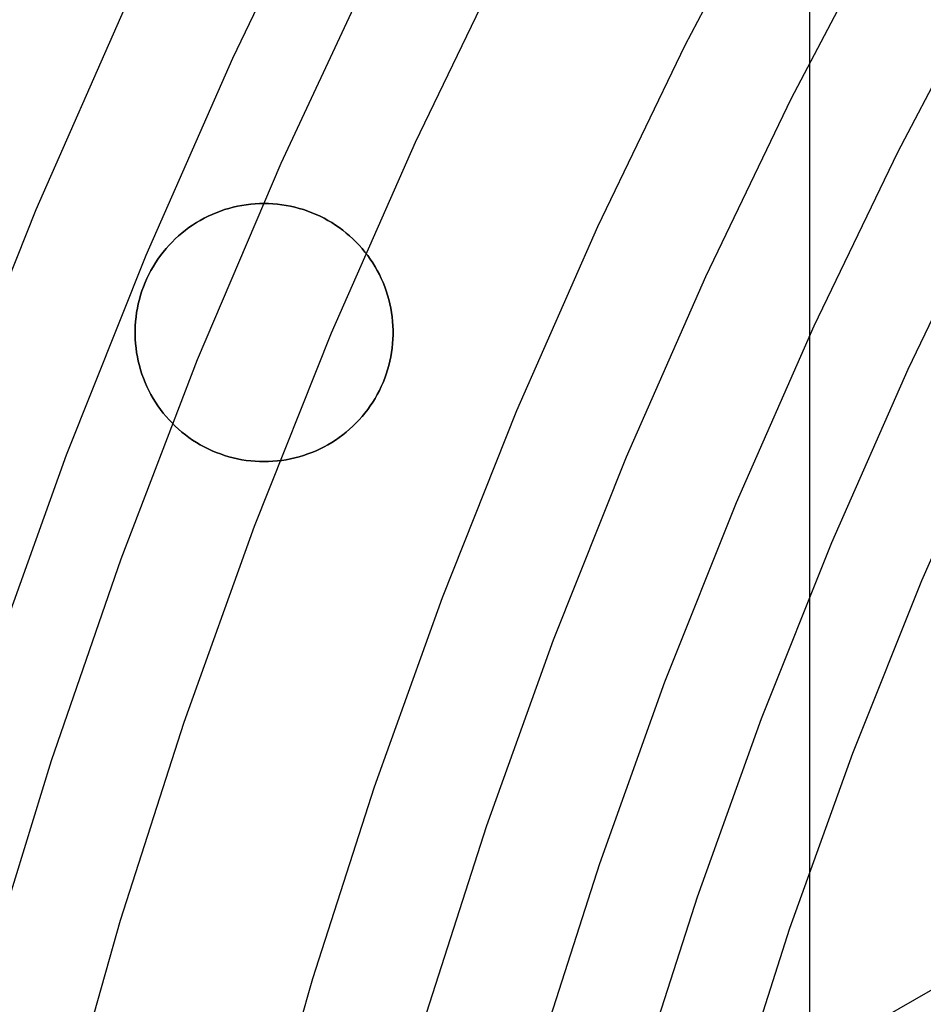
# Model space of a CAD drawing. Header units: millimetres. Extents: x 8926 to 10090, y -5004 to -3986.
# Tile 45 of 256: x 9450 to 9459, y -4337 to -4328. Entities that reach past the tile are written whole.
import ezdxf

# ---------------------------------------------------------------- set-up
doc = ezdxf.new("R2010")
doc.units = ezdxf.units.MM
for name, color, linetype in [('1', 7, 'Continuous'), ('COLOR EXT', 7, 'Continuous'), ('luz', 7, 'Continuous')]:
    doc.layers.add(name, color=color, linetype=linetype)

msp = doc.modelspace()

# ---------------------------------------------------------------- linework, layer by layer
at = {"layer": '1', "color": 29, "true_color": 0x4d342b}
for p, q in [((9452.4619, -4329.2762, 70.5621), (9453.3367, -4327.4024, 70.5621)), ((9451.6528, -4331.1793, 70.5621), (9452.4619, -4329.2762, 70.5621)), ((9450.9102, -4333.1094, 70.5621), (9451.6528, -4331.1793, 70.5621)), ((9450.2352, -4335.0641, 70.5621), (9450.9102, -4333.1094, 70.5621)), ((9449.6285, -4337.0411, 70.5621), (9450.2352, -4335.0641, 70.5621)), ((9459.7016, -4336.7497, 34.4621), (9431.8098, -4352.6847, 34.4621))]:
    msp.add_line(p, q, dxfattribs=at)
at = {"layer": '1', "color": 250, "true_color": 0x111111}
for p, q in [((9459.328, -4329.6223, 61.1), (9458.5321, -4331.2753, 61.1)), ((9458.5321, -4331.2753, 61.1), (9457.7937, -4332.9549, 61.1)), ((9457.7937, -4332.9549, 61.1), (9457.1137, -4334.6589, 61.1)), ((9457.1137, -4334.6589, 61.1), (9456.4929, -4336.3854, 61.1)), ((9456.4929, -4336.3854, 61.1), (9455.9321, -4338.1323, 61.1))]:
    msp.add_line(p, q, dxfattribs=at)
at = {"layer": 'COLOR EXT', "color": 30, "true_color": 0xff8d00}
for p, q in [((9457.5836, -4352.5053, 21.2621), (9457.5836, -4305.6979, 21.2621)), ((9451.8734, -4329.7417, 19.1621), (9451.833, -4329.757, 19.1621)), ((9451.833, -4329.757, 21.2621), (9451.8734, -4329.7417, 21.2621)), ((9451.8734, -4329.7417, 20.2121), (9451.833, -4329.757, 20.2121)), ((9451.9142, -4329.7278, 19.1621), (9451.8734, -4329.7417, 19.1621)), ((9451.8734, -4329.7417, 21.2621), (9451.9142, -4329.7278, 21.2621)), ((9451.9142, -4329.7278, 20.2121), (9451.8734, -4329.7417, 20.2121)), ((9451.9555, -4329.7153, 19.1621), (9451.9142, -4329.7278, 19.1621)), ((9451.9142, -4329.7278, 21.2621), (9451.9555, -4329.7153, 21.2621)), ((9451.9555, -4329.7153, 20.2121), (9451.9142, -4329.7278, 20.2121)), ((9451.9973, -4329.7042, 19.1621), (9451.9555, -4329.7153, 19.1621)), ((9451.9555, -4329.7153, 21.2621), (9451.9973, -4329.7042, 21.2621)), ((9451.9973, -4329.7042, 20.2121), (9451.9555, -4329.7153, 20.2121)), ((9452.0393, -4329.6946, 19.1621), (9451.9973, -4329.7042, 19.1621)), ((9451.9973, -4329.7042, 21.2621), (9452.0393, -4329.6946, 21.2621)), ((9452.0393, -4329.6946, 20.2121), (9451.9973, -4329.7042, 20.2121)), ((9452.0817, -4329.6865, 19.1621), (9452.0393, -4329.6946, 19.1621)), ((9452.0393, -4329.6946, 21.2621), (9452.0817, -4329.6865, 21.2621)), ((9452.0817, -4329.6865, 20.2121), (9452.0393, -4329.6946, 20.2121)), ((9452.1243, -4329.6798, 19.1621), (9452.0817, -4329.6865, 19.1621)), ((9452.0817, -4329.6865, 21.2621), (9452.1243, -4329.6798, 21.2621)), ((9452.1243, -4329.6798, 20.2121), (9452.0817, -4329.6865, 20.2121)), ((9452.1672, -4329.6746, 19.1621), (9452.1243, -4329.6798, 19.1621)), ((9452.1243, -4329.6798, 21.2621), (9452.1672, -4329.6746, 21.2621)), ((9452.1672, -4329.6746, 20.2121), (9452.1243, -4329.6798, 20.2121)), ((9452.2102, -4329.6709, 19.1621), (9452.1672, -4329.6746, 19.1621)), ((9452.1672, -4329.6746, 21.2621), (9452.2102, -4329.6709, 21.2621)), ((9452.2102, -4329.6709, 20.2121), (9452.1672, -4329.6746, 20.2121)), ((9452.2533, -4329.6687, 19.1621), (9452.2102, -4329.6709, 19.1621)), ((9452.2102, -4329.6709, 21.2621), (9452.2533, -4329.6687, 21.2621)), ((9452.2533, -4329.6687, 20.2121), (9452.2102, -4329.6709, 20.2121)), ((9452.2964, -4329.6679, 19.1621), (9452.2533, -4329.6687, 19.1621)), ((9452.2533, -4329.6687, 21.2621), (9452.2964, -4329.6679, 21.2621)), ((9452.2964, -4329.6679, 20.2121), (9452.2533, -4329.6687, 20.2121)), ((9452.3395, -4329.6687, 19.1621), (9452.2964, -4329.6679, 19.1621)), ((9452.2964, -4329.6679, 21.2621), (9452.3395, -4329.6687, 21.2621)), ((9452.2964, -4329.6679, 19.1621), (9452.2964, -4329.6679, 21.2621)), ((9452.3395, -4329.6687, 20.2121), (9452.2964, -4329.6679, 20.2121)), ((9452.3826, -4329.6709, 19.1621), (9452.3395, -4329.6687, 19.1621)), ((9452.3395, -4329.6687, 21.2621), (9452.3826, -4329.6709, 21.2621)), ((9452.3826, -4329.6709, 20.2121), (9452.3395, -4329.6687, 20.2121)), ((9452.4256, -4329.6746, 19.1621), (9452.3826, -4329.6709, 19.1621)), ((9452.3826, -4329.6709, 21.2621), (9452.4256, -4329.6746, 21.2621)), ((9452.4256, -4329.6746, 20.2121), (9452.3826, -4329.6709, 20.2121)), ((9452.4685, -4329.6798, 19.1621), (9452.4256, -4329.6746, 19.1621)), ((9452.4256, -4329.6746, 21.2621), (9452.4685, -4329.6798, 21.2621)), ((9452.4685, -4329.6798, 20.2121), (9452.4256, -4329.6746, 20.2121)), ((9452.5111, -4329.6865, 19.1621), (9452.4685, -4329.6798, 19.1621)), ((9452.4685, -4329.6798, 21.2621), (9452.5111, -4329.6865, 21.2621)), ((9452.5111, -4329.6865, 20.2121), (9452.4685, -4329.6798, 20.2121)), ((9452.5535, -4329.6946, 19.1621), (9452.5111, -4329.6865, 19.1621)), ((9452.5111, -4329.6865, 21.2621), (9452.5535, -4329.6946, 21.2621)), ((9452.5535, -4329.6946, 20.2121), (9452.5111, -4329.6865, 20.2121)), ((9452.5955, -4329.7042, 19.1621), (9452.5535, -4329.6946, 19.1621)), ((9452.5535, -4329.6946, 21.2621), (9452.5955, -4329.7042, 21.2621)), ((9452.5955, -4329.7042, 20.2121), (9452.5535, -4329.6946, 20.2121)), ((9452.6373, -4329.7153, 19.1621), (9452.5955, -4329.7042, 19.1621)), ((9452.5955, -4329.7042, 21.2621), (9452.6373, -4329.7153, 21.2621)), ((9452.6373, -4329.7153, 20.2121), (9452.5955, -4329.7042, 20.2121)), ((9452.6786, -4329.7278, 19.1621), (9452.6373, -4329.7153, 19.1621)), ((9452.6373, -4329.7153, 21.2621), (9452.6786, -4329.7278, 21.2621)), ((9452.6786, -4329.7278, 20.2121), (9452.6373, -4329.7153, 20.2121)), ((9452.7194, -4329.7417, 19.1621), (9452.6786, -4329.7278, 19.1621)), ((9452.6786, -4329.7278, 21.2621), (9452.7194, -4329.7417, 21.2621)), ((9452.7194, -4329.7417, 20.2121), (9452.6786, -4329.7278, 20.2121)), ((9452.7598, -4329.757, 19.1621), (9452.7194, -4329.7417, 19.1621)), ((9452.7194, -4329.7417, 21.2621), (9452.7598, -4329.757, 21.2621)), ((9452.7598, -4329.757, 20.2121), (9452.7194, -4329.7417, 20.2121)), ((9451.6776, -4329.8318, 19.1621), (9451.6405, -4329.8538, 19.1621)), ((9451.6405, -4329.8538, 21.2621), (9451.6776, -4329.8318, 21.2621)), ((9451.6776, -4329.8318, 20.2121), (9451.6405, -4329.8538, 20.2121)), ((9451.7155, -4329.8111, 19.1621), (9451.6776, -4329.8318, 19.1621)), ((9451.6776, -4329.8318, 21.2621), (9451.7155, -4329.8111, 21.2621)), ((9451.7155, -4329.8111, 20.2121), (9451.6776, -4329.8318, 20.2121)), ((9451.754, -4329.7917, 19.1621), (9451.7155, -4329.8111, 19.1621)), ((9451.7155, -4329.8111, 21.2621), (9451.754, -4329.7917, 21.2621)), ((9451.754, -4329.7917, 20.2121), (9451.7155, -4329.8111, 20.2121)), ((9451.7932, -4329.7737, 19.1621), (9451.754, -4329.7917, 19.1621)), ((9451.754, -4329.7917, 21.2621), (9451.7932, -4329.7737, 21.2621)), ((9451.7932, -4329.7737, 20.2121), (9451.754, -4329.7917, 20.2121)), ((9451.833, -4329.757, 19.1621), (9451.7932, -4329.7737, 19.1621)), ((9451.7932, -4329.7737, 21.2621), (9451.833, -4329.757, 21.2621)), ((9451.833, -4329.757, 20.2121), (9451.7932, -4329.7737, 20.2121)), ((9452.7996, -4329.7737, 19.1621), (9452.7598, -4329.757, 19.1621)), ((9452.7598, -4329.757, 21.2621), (9452.7996, -4329.7737, 21.2621)), ((9452.7996, -4329.7737, 20.2121), (9452.7598, -4329.757, 20.2121)), ((9452.8388, -4329.7917, 19.1621), (9452.7996, -4329.7737, 19.1621)), ((9452.7996, -4329.7737, 21.2621), (9452.8388, -4329.7917, 21.2621)), ((9452.8388, -4329.7917, 20.2121), (9452.7996, -4329.7737, 20.2121)), ((9452.8773, -4329.8111, 19.1621), (9452.8388, -4329.7917, 19.1621)), ((9452.8388, -4329.7917, 21.2621), (9452.8773, -4329.8111, 21.2621)), ((9452.8773, -4329.8111, 20.2121), (9452.8388, -4329.7917, 20.2121)), ((9452.9152, -4329.8318, 19.1621), (9452.8773, -4329.8111, 19.1621)), ((9452.8773, -4329.8111, 21.2621), (9452.9152, -4329.8318, 21.2621)), ((9452.9152, -4329.8318, 20.2121), (9452.8773, -4329.8111, 20.2121)), ((9452.9523, -4329.8538, 19.1621), (9452.9152, -4329.8318, 19.1621)), ((9452.9152, -4329.8318, 21.2621), (9452.9523, -4329.8538, 21.2621)), ((9452.9523, -4329.8538, 20.2121), (9452.9152, -4329.8318, 20.2121)), ((9451.534, -4329.9273, 19.1621), (9451.5003, -4329.9542, 19.1621)), ((9451.5003, -4329.9542, 21.2621), (9451.534, -4329.9273, 21.2621)), ((9451.534, -4329.9273, 20.2121), (9451.5003, -4329.9542, 20.2121)), ((9451.5687, -4329.9016, 19.1621), (9451.534, -4329.9273, 19.1621)), ((9451.534, -4329.9273, 21.2621), (9451.5687, -4329.9016, 21.2621)), ((9451.5687, -4329.9016, 20.2121), (9451.534, -4329.9273, 20.2121)), ((9451.6042, -4329.8771, 19.1621), (9451.5687, -4329.9016, 19.1621)), ((9451.5687, -4329.9016, 21.2621), (9451.6042, -4329.8771, 21.2621)), ((9451.6042, -4329.8771, 20.2121), (9451.5687, -4329.9016, 20.2121)), ((9451.6405, -4329.8538, 19.1621), (9451.6042, -4329.8771, 19.1621)), ((9451.6042, -4329.8771, 21.2621), (9451.6405, -4329.8538, 21.2621)), ((9451.6405, -4329.8538, 20.2121), (9451.6042, -4329.8771, 20.2121)), ((9452.9886, -4329.8771, 19.1621), (9452.9523, -4329.8538, 19.1621)), ((9452.9523, -4329.8538, 21.2621), (9452.9886, -4329.8771, 21.2621)), ((9452.9886, -4329.8771, 20.2121), (9452.9523, -4329.8538, 20.2121)), ((9453.0241, -4329.9016, 19.1621), (9452.9886, -4329.8771, 19.1621)), ((9452.9886, -4329.8771, 21.2621), (9453.0241, -4329.9016, 21.2621)), ((9453.0241, -4329.9016, 20.2121), (9452.9886, -4329.8771, 20.2121)), ((9453.0588, -4329.9273, 19.1621), (9453.0241, -4329.9016, 19.1621)), ((9453.0241, -4329.9016, 21.2621), (9453.0588, -4329.9273, 21.2621)), ((9453.0588, -4329.9273, 20.2121), (9453.0241, -4329.9016, 20.2121)), ((9453.0925, -4329.9542, 19.1621), (9453.0588, -4329.9273, 19.1621)), ((9453.0588, -4329.9273, 21.2621), (9453.0925, -4329.9542, 21.2621)), ((9453.0925, -4329.9542, 20.2121), (9453.0588, -4329.9273, 20.2121)), ((9451.4357, -4330.0115, 19.1621), (9451.4049, -4330.0417, 19.1621)), ((9451.4049, -4330.0417, 21.2621), (9451.4357, -4330.0115, 21.2621)), ((9451.4357, -4330.0115, 20.2121), (9451.4049, -4330.0417, 20.2121)), ((9451.4675, -4329.9823, 19.1621), (9451.4357, -4330.0115, 19.1621)), ((9451.4357, -4330.0115, 21.2621), (9451.4675, -4329.9823, 21.2621)), ((9451.4675, -4329.9823, 20.2121), (9451.4357, -4330.0115, 20.2121)), ((9451.5003, -4329.9542, 19.1621), (9451.4675, -4329.9823, 19.1621)), ((9451.4675, -4329.9823, 21.2621), (9451.5003, -4329.9542, 21.2621)), ((9451.5003, -4329.9542, 20.2121), (9451.4675, -4329.9823, 20.2121)), ((9453.1253, -4329.9823, 19.1621), (9453.0925, -4329.9542, 19.1621)), ((9453.0925, -4329.9542, 21.2621), (9453.1253, -4329.9823, 21.2621)), ((9453.1253, -4329.9823, 20.2121), (9453.0925, -4329.9542, 20.2121)), ((9453.1571, -4330.0115, 19.1621), (9453.1253, -4329.9823, 19.1621)), ((9453.1253, -4329.9823, 21.2621), (9453.1571, -4330.0115, 21.2621)), ((9453.1571, -4330.0115, 20.2121), (9453.1253, -4329.9823, 20.2121)), ((9453.1879, -4330.0417, 19.1621), (9453.1571, -4330.0115, 19.1621)), ((9453.1571, -4330.0115, 21.2621), (9453.1879, -4330.0417, 21.2621)), ((9453.1879, -4330.0417, 20.2121), (9453.1571, -4330.0115, 20.2121)), ((9451.3466, -4330.1053, 19.1621), (9451.3191, -4330.1386, 19.1621)), ((9451.3191, -4330.1386, 21.2621), (9451.3466, -4330.1053, 21.2621)), ((9451.3466, -4330.1053, 20.2121), (9451.3191, -4330.1386, 20.2121)), ((9451.3752, -4330.073, 19.1621), (9451.3466, -4330.1053, 19.1621)), ((9451.3466, -4330.1053, 21.2621), (9451.3752, -4330.073, 21.2621)), ((9451.3752, -4330.073, 20.2121), (9451.3466, -4330.1053, 20.2121)), ((9451.4049, -4330.0417, 19.1621), (9451.3752, -4330.073, 19.1621)), ((9451.3752, -4330.073, 21.2621), (9451.4049, -4330.0417, 21.2621)), ((9451.4049, -4330.0417, 20.2121), (9451.3752, -4330.073, 20.2121)), ((9453.2176, -4330.073, 19.1621), (9453.1879, -4330.0417, 19.1621)), ((9453.1879, -4330.0417, 21.2621), (9453.2176, -4330.073, 21.2621)), ((9453.2176, -4330.073, 20.2121), (9453.1879, -4330.0417, 20.2121)), ((9453.2462, -4330.1053, 19.1621), (9453.2176, -4330.073, 19.1621)), ((9453.2176, -4330.073, 21.2621), (9453.2462, -4330.1053, 21.2621)), ((9453.2462, -4330.1053, 20.2121), (9453.2176, -4330.073, 20.2121)), ((9453.2737, -4330.1386, 19.1621), (9453.2462, -4330.1053, 19.1621)), ((9453.2462, -4330.1053, 21.2621), (9453.2737, -4330.1386, 21.2621)), ((9453.2737, -4330.1386, 20.2121), (9453.2462, -4330.1053, 20.2121)), ((9451.2677, -4330.2078, 19.1621), (9451.2438, -4330.2438, 19.1621)), ((9451.2438, -4330.2438, 21.2621), (9451.2677, -4330.2078, 21.2621)), ((9451.2677, -4330.2078, 20.2121), (9451.2438, -4330.2438, 20.2121)), ((9451.2928, -4330.1728, 19.1621), (9451.2677, -4330.2078, 19.1621)), ((9451.2677, -4330.2078, 21.2621), (9451.2928, -4330.1728, 21.2621)), ((9451.2928, -4330.1728, 20.2121), (9451.2677, -4330.2078, 20.2121)), ((9451.3191, -4330.1386, 19.1621), (9451.2928, -4330.1728, 19.1621)), ((9451.2928, -4330.1728, 21.2621), (9451.3191, -4330.1386, 21.2621)), ((9451.3191, -4330.1386, 20.2121), (9451.2928, -4330.1728, 20.2121)), ((9453.3, -4330.1728, 19.1621), (9453.2737, -4330.1386, 19.1621)), ((9453.2737, -4330.1386, 21.2621), (9453.3, -4330.1728, 21.2621)), ((9453.3, -4330.1728, 20.2121), (9453.2737, -4330.1386, 20.2121)), ((9453.3251, -4330.2078, 19.1621), (9453.3, -4330.1728, 19.1621)), ((9453.3, -4330.1728, 21.2621), (9453.3251, -4330.2078, 21.2621)), ((9453.3251, -4330.2078, 20.2121), (9453.3, -4330.1728, 20.2121)), ((9453.349, -4330.2438, 19.1621), (9453.3251, -4330.2078, 19.1621)), ((9453.3251, -4330.2078, 21.2621), (9453.349, -4330.2438, 21.2621)), ((9453.349, -4330.2438, 20.2121), (9453.3251, -4330.2078, 20.2121)), ((9451.1998, -4330.318, 19.1621), (9451.1797, -4330.3562, 19.1621)), ((9451.1797, -4330.3562, 21.2621), (9451.1998, -4330.318, 21.2621)), ((9451.1998, -4330.318, 20.2121), (9451.1797, -4330.3562, 20.2121)), ((9451.2211, -4330.2805, 19.1621), (9451.1998, -4330.318, 19.1621)), ((9451.1998, -4330.318, 21.2621), (9451.2211, -4330.2805, 21.2621)), ((9451.2211, -4330.2805, 20.2121), (9451.1998, -4330.318, 20.2121)), ((9451.2438, -4330.2438, 19.1621), (9451.2211, -4330.2805, 19.1621)), ((9451.2211, -4330.2805, 21.2621), (9451.2438, -4330.2438, 21.2621)), ((9451.2438, -4330.2438, 20.2121), (9451.2211, -4330.2805, 20.2121)), ((9453.3717, -4330.2805, 19.1621), (9453.349, -4330.2438, 19.1621)), ((9453.349, -4330.2438, 21.2621), (9453.3717, -4330.2805, 21.2621)), ((9453.3717, -4330.2805, 20.2121), (9453.349, -4330.2438, 20.2121)), ((9453.393, -4330.318, 19.1621), (9453.3717, -4330.2805, 19.1621)), ((9453.3717, -4330.2805, 21.2621), (9453.393, -4330.318, 21.2621)), ((9453.393, -4330.318, 20.2121), (9453.3717, -4330.2805, 20.2121)), ((9453.4131, -4330.3562, 19.1621), (9453.393, -4330.318, 19.1621)), ((9453.393, -4330.318, 21.2621), (9453.4131, -4330.3562, 21.2621)), ((9453.4131, -4330.3562, 20.2121), (9453.393, -4330.318, 20.2121)), ((9451.161, -4330.3951, 19.1621), (9451.1436, -4330.4346, 19.1621)), ((9451.1436, -4330.4346, 21.2621), (9451.161, -4330.3951, 21.2621)), ((9451.161, -4330.3951, 20.2121), (9451.1436, -4330.4346, 20.2121)), ((9451.1797, -4330.3562, 19.1621), (9451.161, -4330.3951, 19.1621)), ((9451.161, -4330.3951, 21.2621), (9451.1797, -4330.3562, 21.2621)), ((9451.1797, -4330.3562, 20.2121), (9451.161, -4330.3951, 20.2121)), ((9453.4318, -4330.3951, 19.1621), (9453.4131, -4330.3562, 19.1621)), ((9453.4131, -4330.3562, 21.2621), (9453.4318, -4330.3951, 21.2621)), ((9453.4318, -4330.3951, 20.2121), (9453.4131, -4330.3562, 20.2121)), ((9453.4492, -4330.4346, 19.1621), (9453.4318, -4330.3951, 19.1621)), ((9453.4318, -4330.3951, 21.2621), (9453.4492, -4330.4346, 21.2621)), ((9453.4492, -4330.4346, 20.2121), (9453.4318, -4330.3951, 20.2121)), ((9451.1276, -4330.4747, 19.1621), (9451.113, -4330.5153, 19.1621)), ((9451.113, -4330.5153, 21.2621), (9451.1276, -4330.4747, 21.2621)), ((9451.1276, -4330.4747, 20.2121), (9451.113, -4330.5153, 20.2121)), ((9451.1436, -4330.4346, 19.1621), (9451.1276, -4330.4747, 19.1621)), ((9451.1276, -4330.4747, 21.2621), (9451.1436, -4330.4346, 21.2621)), ((9451.1436, -4330.4346, 20.2121), (9451.1276, -4330.4747, 20.2121)), ((9453.4652, -4330.4747, 19.1621), (9453.4492, -4330.4346, 19.1621)), ((9453.4492, -4330.4346, 21.2621), (9453.4652, -4330.4747, 21.2621)), ((9453.4652, -4330.4747, 20.2121), (9453.4492, -4330.4346, 20.2121)), ((9453.4798, -4330.5153, 19.1621), (9453.4652, -4330.4747, 19.1621)), ((9453.4652, -4330.4747, 21.2621), (9453.4798, -4330.5153, 21.2621)), ((9453.4798, -4330.5153, 20.2121), (9453.4652, -4330.4747, 20.2121)), ((9451.0881, -4330.5979, 19.1621), (9451.0777, -4330.6398, 19.1621)), ((9451.0777, -4330.6398, 21.2621), (9451.0881, -4330.5979, 21.2621)), ((9451.0881, -4330.5979, 20.2121), (9451.0777, -4330.6398, 20.2121)), ((9451.0998, -4330.5564, 19.1621), (9451.0881, -4330.5979, 19.1621)), ((9451.0881, -4330.5979, 21.2621), (9451.0998, -4330.5564, 21.2621)), ((9451.0998, -4330.5564, 20.2121), (9451.0881, -4330.5979, 20.2121)), ((9451.113, -4330.5153, 19.1621), (9451.0998, -4330.5564, 19.1621)), ((9451.0998, -4330.5564, 21.2621), (9451.113, -4330.5153, 21.2621)), ((9451.113, -4330.5153, 20.2121), (9451.0998, -4330.5564, 20.2121)), ((9453.493, -4330.5564, 19.1621), (9453.4798, -4330.5153, 19.1621)), ((9453.4798, -4330.5153, 21.2621), (9453.493, -4330.5564, 21.2621)), ((9453.493, -4330.5564, 20.2121), (9453.4798, -4330.5153, 20.2121)), ((9453.5047, -4330.5979, 19.1621), (9453.493, -4330.5564, 19.1621)), ((9453.493, -4330.5564, 21.2621), (9453.5047, -4330.5979, 21.2621)), ((9453.5047, -4330.5979, 20.2121), (9453.493, -4330.5564, 20.2121)), ((9453.5151, -4330.6398, 19.1621), (9453.5047, -4330.5979, 19.1621)), ((9453.5047, -4330.5979, 21.2621), (9453.5151, -4330.6398, 21.2621)), ((9453.5151, -4330.6398, 20.2121), (9453.5047, -4330.5979, 20.2121)), ((9451.0689, -4330.682, 19.1621), (9451.0615, -4330.7245, 19.1621)), ((9451.0615, -4330.7245, 21.2621), (9451.0689, -4330.682, 21.2621)), ((9451.0689, -4330.682, 20.2121), (9451.0615, -4330.7245, 20.2121)), ((9451.0777, -4330.6398, 19.1621), (9451.0689, -4330.682, 19.1621)), ((9451.0689, -4330.682, 21.2621), (9451.0777, -4330.6398, 21.2621)), ((9451.0777, -4330.6398, 20.2121), (9451.0689, -4330.682, 20.2121)), ((9453.5239, -4330.682, 19.1621), (9453.5151, -4330.6398, 19.1621)), ((9453.5151, -4330.6398, 21.2621), (9453.5239, -4330.682, 21.2621)), ((9453.5239, -4330.682, 20.2121), (9453.5151, -4330.6398, 20.2121)), ((9453.5313, -4330.7245, 19.1621), (9453.5239, -4330.682, 19.1621)), ((9453.5239, -4330.682, 21.2621), (9453.5313, -4330.7245, 21.2621)), ((9453.5313, -4330.7245, 20.2121), (9453.5239, -4330.682, 20.2121)), ((9451.0555, -4330.7673, 19.1621), (9451.051, -4330.8102, 19.1621)), ((9451.051, -4330.8102, 21.2621), (9451.0555, -4330.7673, 21.2621)), ((9451.0555, -4330.7673, 20.2121), (9451.051, -4330.8102, 20.2121)), ((9451.0615, -4330.7245, 19.1621), (9451.0555, -4330.7673, 19.1621)), ((9451.0555, -4330.7673, 21.2621), (9451.0615, -4330.7245, 21.2621)), ((9451.0615, -4330.7245, 20.2121), (9451.0555, -4330.7673, 20.2121)), ((9453.5373, -4330.7673, 19.1621), (9453.5313, -4330.7245, 19.1621)), ((9453.5313, -4330.7245, 21.2621), (9453.5373, -4330.7673, 21.2621)), ((9453.5373, -4330.7673, 20.2121), (9453.5313, -4330.7245, 20.2121)), ((9453.5417, -4330.8102, 19.1621), (9453.5373, -4330.7673, 19.1621)), ((9453.5373, -4330.7673, 21.2621), (9453.5417, -4330.8102, 21.2621)), ((9453.5417, -4330.8102, 20.2121), (9453.5373, -4330.7673, 20.2121)), ((9451.0481, -4330.8532, 19.1621), (9451.0466, -4330.8964, 19.1621)), ((9451.0466, -4330.8964, 21.2621), (9451.0481, -4330.8532, 21.2621)), ((9451.0481, -4330.8532, 20.2121), (9451.0466, -4330.8964, 20.2121)), ((9451.051, -4330.8102, 19.1621), (9451.0481, -4330.8532, 19.1621)), ((9451.0481, -4330.8532, 21.2621), (9451.051, -4330.8102, 21.2621)), ((9451.051, -4330.8102, 20.2121), (9451.0481, -4330.8532, 20.2121)), ((9453.5447, -4330.8532, 19.1621), (9453.5417, -4330.8102, 19.1621)), ((9453.5417, -4330.8102, 21.2621), (9453.5447, -4330.8532, 21.2621)), ((9453.5447, -4330.8532, 20.2121), (9453.5417, -4330.8102, 20.2121)), ((9453.5462, -4330.8964, 19.1621), (9453.5447, -4330.8532, 19.1621)), ((9453.5447, -4330.8532, 21.2621), (9453.5462, -4330.8964, 21.2621)), ((9453.5462, -4330.8964, 20.2121), (9453.5447, -4330.8532, 20.2121)), ((9451.0464, -4330.9179, 19.1621), (9451.0464, -4330.9179, 21.2621)), ((9451.0466, -4330.8964, 19.1621), (9451.0466, -4330.9395, 19.1621)), ((9451.0466, -4330.9395, 21.2621), (9451.0466, -4330.8964, 21.2621)), ((9451.0466, -4330.8964, 20.2121), (9451.0466, -4330.9395, 20.2121)), ((9451.0466, -4330.9395, 19.1621), (9451.0481, -4330.9826, 19.1621)), ((9451.0481, -4330.9826, 21.2621), (9451.0466, -4330.9395, 21.2621)), ((9451.0466, -4330.9395, 20.2121), (9451.0481, -4330.9826, 20.2121)), ((9451.0481, -4330.9826, 19.1621), (9451.051, -4331.0257, 19.1621)), ((9451.051, -4331.0257, 21.2621), (9451.0481, -4330.9826, 21.2621)), ((9451.0481, -4330.9826, 20.2121), (9451.051, -4331.0257, 20.2121)), ((9453.5417, -4331.0257, 19.1621), (9453.5447, -4330.9826, 19.1621)), ((9453.5447, -4330.9826, 21.2621), (9453.5417, -4331.0257, 21.2621)), ((9453.5417, -4331.0257, 20.2121), (9453.5447, -4330.9826, 20.2121)), ((9453.5447, -4330.9826, 19.1621), (9453.5462, -4330.9395, 19.1621)), ((9453.5462, -4330.9395, 21.2621), (9453.5447, -4330.9826, 21.2621)), ((9453.5447, -4330.9826, 20.2121), (9453.5462, -4330.9395, 20.2121)), ((9453.5462, -4330.9395, 19.1621), (9453.5462, -4330.8964, 19.1621)), ((9453.5462, -4330.8964, 21.2621), (9453.5462, -4330.9395, 21.2621)), ((9453.5462, -4330.9395, 20.2121), (9453.5462, -4330.8964, 20.2121)), ((9453.5464, -4330.9179, 19.1621), (9453.5464, -4330.9179, 21.2621)), ((9451.051, -4331.0257, 19.1621), (9451.0555, -4331.0686, 19.1621)), ((9451.0555, -4331.0686, 21.2621), (9451.051, -4331.0257, 21.2621)), ((9451.051, -4331.0257, 20.2121), (9451.0555, -4331.0686, 20.2121)), ((9451.0555, -4331.0686, 19.1621), (9451.0615, -4331.1113, 19.1621)), ((9451.0615, -4331.1113, 21.2621), (9451.0555, -4331.0686, 21.2621)), ((9451.0555, -4331.0686, 20.2121), (9451.0615, -4331.1113, 20.2121)), ((9453.5313, -4331.1113, 19.1621), (9453.5373, -4331.0686, 19.1621)), ((9453.5373, -4331.0686, 21.2621), (9453.5313, -4331.1113, 21.2621)), ((9453.5313, -4331.1113, 20.2121), (9453.5373, -4331.0686, 20.2121)), ((9453.5373, -4331.0686, 19.1621), (9453.5417, -4331.0257, 19.1621)), ((9453.5417, -4331.0257, 21.2621), (9453.5373, -4331.0686, 21.2621)), ((9453.5373, -4331.0686, 20.2121), (9453.5417, -4331.0257, 20.2121)), ((9451.0615, -4331.1113, 19.1621), (9451.0689, -4331.1538, 19.1621)), ((9451.0689, -4331.1538, 21.2621), (9451.0615, -4331.1113, 21.2621)), ((9451.0615, -4331.1113, 20.2121), (9451.0689, -4331.1538, 20.2121)), ((9451.0689, -4331.1538, 19.1621), (9451.0777, -4331.1961, 19.1621)), ((9451.0777, -4331.1961, 21.2621), (9451.0689, -4331.1538, 21.2621)), ((9451.0689, -4331.1538, 20.2121), (9451.0777, -4331.1961, 20.2121)), ((9453.5151, -4331.1961, 19.1621), (9453.5239, -4331.1538, 19.1621)), ((9453.5239, -4331.1538, 21.2621), (9453.5151, -4331.1961, 21.2621)), ((9453.5151, -4331.1961, 20.2121), (9453.5239, -4331.1538, 20.2121)), ((9453.5239, -4331.1538, 19.1621), (9453.5313, -4331.1113, 19.1621)), ((9453.5313, -4331.1113, 21.2621), (9453.5239, -4331.1538, 21.2621)), ((9453.5239, -4331.1538, 20.2121), (9453.5313, -4331.1113, 20.2121)), ((9451.0777, -4331.1961, 19.1621), (9451.0881, -4331.238, 19.1621)), ((9451.0881, -4331.238, 21.2621), (9451.0777, -4331.1961, 21.2621)), ((9451.0777, -4331.1961, 20.2121), (9451.0881, -4331.238, 20.2121)), ((9451.0881, -4331.238, 19.1621), (9451.0998, -4331.2795, 19.1621)), ((9451.0998, -4331.2795, 21.2621), (9451.0881, -4331.238, 21.2621)), ((9451.0881, -4331.238, 20.2121), (9451.0998, -4331.2795, 20.2121)), ((9453.493, -4331.2795, 19.1621), (9453.5047, -4331.238, 19.1621)), ((9453.5047, -4331.238, 21.2621), (9453.493, -4331.2795, 21.2621)), ((9453.493, -4331.2795, 20.2121), (9453.5047, -4331.238, 20.2121)), ((9453.5047, -4331.238, 19.1621), (9453.5151, -4331.1961, 19.1621)), ((9453.5151, -4331.1961, 21.2621), (9453.5047, -4331.238, 21.2621)), ((9453.5047, -4331.238, 20.2121), (9453.5151, -4331.1961, 20.2121)), ((9451.0998, -4331.2795, 19.1621), (9451.113, -4331.3206, 19.1621)), ((9451.113, -4331.3206, 21.2621), (9451.0998, -4331.2795, 21.2621)), ((9451.0998, -4331.2795, 20.2121), (9451.113, -4331.3206, 20.2121)), ((9451.113, -4331.3206, 19.1621), (9451.1276, -4331.3612, 19.1621)), ((9451.1276, -4331.3612, 21.2621), (9451.113, -4331.3206, 21.2621)), ((9451.113, -4331.3206, 20.2121), (9451.1276, -4331.3612, 20.2121)), ((9451.1276, -4331.3612, 19.1621), (9451.1436, -4331.4013, 19.1621)), ((9451.1436, -4331.4013, 21.2621), (9451.1276, -4331.3612, 21.2621)), ((9451.1276, -4331.3612, 20.2121), (9451.1436, -4331.4013, 20.2121)), ((9453.4492, -4331.4013, 19.1621), (9453.4652, -4331.3612, 19.1621)), ((9453.4652, -4331.3612, 21.2621), (9453.4492, -4331.4013, 21.2621)), ((9453.4492, -4331.4013, 20.2121), (9453.4652, -4331.3612, 20.2121)), ((9453.4652, -4331.3612, 19.1621), (9453.4798, -4331.3206, 19.1621)), ((9453.4798, -4331.3206, 21.2621), (9453.4652, -4331.3612, 21.2621)), ((9453.4652, -4331.3612, 20.2121), (9453.4798, -4331.3206, 20.2121)), ((9453.4798, -4331.3206, 19.1621), (9453.493, -4331.2795, 19.1621)), ((9453.493, -4331.2795, 21.2621), (9453.4798, -4331.3206, 21.2621)), ((9453.4798, -4331.3206, 20.2121), (9453.493, -4331.2795, 20.2121)), ((9451.1436, -4331.4013, 19.1621), (9451.161, -4331.4408, 19.1621)), ((9451.161, -4331.4408, 21.2621), (9451.1436, -4331.4013, 21.2621)), ((9451.1436, -4331.4013, 20.2121), (9451.161, -4331.4408, 20.2121)), ((9451.161, -4331.4408, 19.1621), (9451.1797, -4331.4796, 19.1621)), ((9451.1797, -4331.4796, 21.2621), (9451.161, -4331.4408, 21.2621)), ((9451.161, -4331.4408, 20.2121), (9451.1797, -4331.4796, 20.2121)), ((9453.4131, -4331.4796, 19.1621), (9453.4318, -4331.4408, 19.1621)), ((9453.4318, -4331.4408, 21.2621), (9453.4131, -4331.4796, 21.2621)), ((9453.4131, -4331.4796, 20.2121), (9453.4318, -4331.4408, 20.2121)), ((9453.4318, -4331.4408, 19.1621), (9453.4492, -4331.4013, 19.1621)), ((9453.4492, -4331.4013, 21.2621), (9453.4318, -4331.4408, 21.2621)), ((9453.4318, -4331.4408, 20.2121), (9453.4492, -4331.4013, 20.2121)), ((9451.1797, -4331.4796, 19.1621), (9451.1998, -4331.5178, 19.1621)), ((9451.1998, -4331.5178, 21.2621), (9451.1797, -4331.4796, 21.2621)), ((9451.1797, -4331.4796, 20.2121), (9451.1998, -4331.5178, 20.2121)), ((9451.1998, -4331.5178, 19.1621), (9451.2211, -4331.5553, 19.1621)), ((9451.2211, -4331.5553, 21.2621), (9451.1998, -4331.5178, 21.2621)), ((9451.1998, -4331.5178, 20.2121), (9451.2211, -4331.5553, 20.2121)), ((9451.2211, -4331.5553, 19.1621), (9451.2438, -4331.5921, 19.1621)), ((9451.2438, -4331.5921, 21.2621), (9451.2211, -4331.5553, 21.2621)), ((9451.2211, -4331.5553, 20.2121), (9451.2438, -4331.5921, 20.2121)), ((9453.349, -4331.5921, 19.1621), (9453.3717, -4331.5553, 19.1621)), ((9453.3717, -4331.5553, 21.2621), (9453.349, -4331.5921, 21.2621)), ((9453.349, -4331.5921, 20.2121), (9453.3717, -4331.5553, 20.2121)), ((9453.3717, -4331.5553, 19.1621), (9453.393, -4331.5178, 19.1621)), ((9453.393, -4331.5178, 21.2621), (9453.3717, -4331.5553, 21.2621)), ((9453.3717, -4331.5553, 20.2121), (9453.393, -4331.5178, 20.2121)), ((9453.393, -4331.5178, 19.1621), (9453.4131, -4331.4796, 19.1621)), ((9453.4131, -4331.4796, 21.2621), (9453.393, -4331.5178, 21.2621)), ((9453.393, -4331.5178, 20.2121), (9453.4131, -4331.4796, 20.2121)), ((9451.2438, -4331.5921, 19.1621), (9451.2677, -4331.628, 19.1621)), ((9451.2677, -4331.628, 21.2621), (9451.2438, -4331.5921, 21.2621)), ((9451.2438, -4331.5921, 20.2121), (9451.2677, -4331.628, 20.2121)), ((9451.2677, -4331.628, 19.1621), (9451.2928, -4331.6631, 19.1621)), ((9451.2928, -4331.6631, 21.2621), (9451.2677, -4331.628, 21.2621)), ((9451.2677, -4331.628, 20.2121), (9451.2928, -4331.6631, 20.2121)), ((9453.3, -4331.6631, 19.1621), (9453.3251, -4331.628, 19.1621)), ((9453.3251, -4331.628, 21.2621), (9453.3, -4331.6631, 21.2621)), ((9453.3, -4331.6631, 20.2121), (9453.3251, -4331.628, 20.2121)), ((9453.3251, -4331.628, 19.1621), (9453.349, -4331.5921, 19.1621)), ((9453.349, -4331.5921, 21.2621), (9453.3251, -4331.628, 21.2621)), ((9453.3251, -4331.628, 20.2121), (9453.349, -4331.5921, 20.2121)), ((9451.2928, -4331.6631, 19.1621), (9451.3191, -4331.6973, 19.1621)), ((9451.3191, -4331.6973, 21.2621), (9451.2928, -4331.6631, 21.2621)), ((9451.2928, -4331.6631, 20.2121), (9451.3191, -4331.6973, 20.2121)), ((9451.3191, -4331.6973, 19.1621), (9451.3466, -4331.7306, 19.1621)), ((9451.3466, -4331.7306, 21.2621), (9451.3191, -4331.6973, 21.2621)), ((9451.3191, -4331.6973, 20.2121), (9451.3466, -4331.7306, 20.2121)), ((9451.3466, -4331.7306, 19.1621), (9451.3752, -4331.7629, 19.1621)), ((9451.3752, -4331.7629, 21.2621), (9451.3466, -4331.7306, 21.2621)), ((9451.3466, -4331.7306, 20.2121), (9451.3752, -4331.7629, 20.2121)), ((9453.2176, -4331.7629, 19.1621), (9453.2462, -4331.7306, 19.1621)), ((9453.2462, -4331.7306, 21.2621), (9453.2176, -4331.7629, 21.2621)), ((9453.2176, -4331.7629, 20.2121), (9453.2462, -4331.7306, 20.2121)), ((9453.2462, -4331.7306, 19.1621), (9453.2737, -4331.6973, 19.1621)), ((9453.2737, -4331.6973, 21.2621), (9453.2462, -4331.7306, 21.2621)), ((9453.2462, -4331.7306, 20.2121), (9453.2737, -4331.6973, 20.2121)), ((9453.2737, -4331.6973, 19.1621), (9453.3, -4331.6631, 19.1621)), ((9453.3, -4331.6631, 21.2621), (9453.2737, -4331.6973, 21.2621)), ((9453.2737, -4331.6973, 20.2121), (9453.3, -4331.6631, 20.2121)), ((9451.3752, -4331.7629, 19.1621), (9451.4049, -4331.7941, 19.1621)), ((9451.4049, -4331.7941, 21.2621), (9451.3752, -4331.7629, 21.2621)), ((9451.3752, -4331.7629, 20.2121), (9451.4049, -4331.7941, 20.2121)), ((9451.4049, -4331.7941, 19.1621), (9451.4357, -4331.8244, 19.1621)), ((9451.4357, -4331.8244, 21.2621), (9451.4049, -4331.7941, 21.2621)), ((9451.4049, -4331.7941, 20.2121), (9451.4357, -4331.8244, 20.2121)), ((9451.4357, -4331.8244, 19.1621), (9451.4675, -4331.8536, 19.1621)), ((9451.4675, -4331.8536, 21.2621), (9451.4357, -4331.8244, 21.2621)), ((9451.4357, -4331.8244, 20.2121), (9451.4675, -4331.8536, 20.2121)), ((9453.1253, -4331.8536, 19.1621), (9453.1571, -4331.8244, 19.1621)), ((9453.1571, -4331.8244, 21.2621), (9453.1253, -4331.8536, 21.2621)), ((9453.1253, -4331.8536, 20.2121), (9453.1571, -4331.8244, 20.2121)), ((9453.1571, -4331.8244, 19.1621), (9453.1879, -4331.7941, 19.1621)), ((9453.1879, -4331.7941, 21.2621), (9453.1571, -4331.8244, 21.2621)), ((9453.1571, -4331.8244, 20.2121), (9453.1879, -4331.7941, 20.2121)), ((9453.1879, -4331.7941, 19.1621), (9453.2176, -4331.7629, 19.1621)), ((9453.2176, -4331.7629, 21.2621), (9453.1879, -4331.7941, 21.2621)), ((9453.1879, -4331.7941, 20.2121), (9453.2176, -4331.7629, 20.2121)), ((9451.4675, -4331.8536, 19.1621), (9451.5003, -4331.8816, 19.1621)), ((9451.5003, -4331.8816, 21.2621), (9451.4675, -4331.8536, 21.2621)), ((9451.4675, -4331.8536, 20.2121), (9451.5003, -4331.8816, 20.2121)), ((9451.5003, -4331.8816, 19.1621), (9451.534, -4331.9085, 19.1621)), ((9451.534, -4331.9085, 21.2621), (9451.5003, -4331.8816, 21.2621)), ((9451.5003, -4331.8816, 20.2121), (9451.534, -4331.9085, 20.2121)), ((9451.534, -4331.9085, 19.1621), (9451.5687, -4331.9342, 19.1621)), ((9451.5687, -4331.9342, 21.2621), (9451.534, -4331.9085, 21.2621)), ((9451.534, -4331.9085, 20.2121), (9451.5687, -4331.9342, 20.2121)), ((9451.5687, -4331.9342, 19.1621), (9451.6042, -4331.9588, 19.1621)), ((9451.6042, -4331.9588, 21.2621), (9451.5687, -4331.9342, 21.2621)), ((9451.5687, -4331.9342, 20.2121), (9451.6042, -4331.9588, 20.2121)), ((9452.9886, -4331.9588, 19.1621), (9453.0241, -4331.9342, 19.1621)), ((9453.0241, -4331.9342, 21.2621), (9452.9886, -4331.9588, 21.2621)), ((9452.9886, -4331.9588, 20.2121), (9453.0241, -4331.9342, 20.2121)), ((9453.0241, -4331.9342, 19.1621), (9453.0588, -4331.9085, 19.1621)), ((9453.0588, -4331.9085, 21.2621), (9453.0241, -4331.9342, 21.2621)), ((9453.0241, -4331.9342, 20.2121), (9453.0588, -4331.9085, 20.2121)), ((9453.0588, -4331.9085, 19.1621), (9453.0925, -4331.8816, 19.1621)), ((9453.0925, -4331.8816, 21.2621), (9453.0588, -4331.9085, 21.2621)), ((9453.0588, -4331.9085, 20.2121), (9453.0925, -4331.8816, 20.2121)), ((9453.0925, -4331.8816, 19.1621), (9453.1253, -4331.8536, 19.1621)), ((9453.1253, -4331.8536, 21.2621), (9453.0925, -4331.8816, 21.2621)), ((9453.0925, -4331.8816, 20.2121), (9453.1253, -4331.8536, 20.2121)), ((9451.6042, -4331.9588, 19.1621), (9451.6405, -4331.982, 19.1621)), ((9451.6405, -4331.982, 21.2621), (9451.6042, -4331.9588, 21.2621)), ((9451.6042, -4331.9588, 20.2121), (9451.6405, -4331.982, 20.2121)), ((9451.6405, -4331.982, 19.1621), (9451.6776, -4332.004, 19.1621)), ((9451.6776, -4332.004, 21.2621), (9451.6405, -4331.982, 21.2621)), ((9451.6405, -4331.982, 20.2121), (9451.6776, -4332.004, 20.2121)), ((9451.6776, -4332.004, 19.1621), (9451.7155, -4332.0247, 19.1621)), ((9451.7155, -4332.0247, 21.2621), (9451.6776, -4332.004, 21.2621)), ((9451.6776, -4332.004, 20.2121), (9451.7155, -4332.0247, 20.2121)), ((9451.7155, -4332.0247, 19.1621), (9451.754, -4332.0441, 19.1621)), ((9451.754, -4332.0441, 21.2621), (9451.7155, -4332.0247, 21.2621)), ((9451.7155, -4332.0247, 20.2121), (9451.754, -4332.0441, 20.2121)), ((9452.8388, -4332.0441, 19.1621), (9452.8773, -4332.0247, 19.1621)), ((9452.8773, -4332.0247, 21.2621), (9452.8388, -4332.0441, 21.2621)), ((9452.8388, -4332.0441, 20.2121), (9452.8773, -4332.0247, 20.2121)), ((9452.8773, -4332.0247, 19.1621), (9452.9152, -4332.004, 19.1621)), ((9452.9152, -4332.004, 21.2621), (9452.8773, -4332.0247, 21.2621)), ((9452.8773, -4332.0247, 20.2121), (9452.9152, -4332.004, 20.2121)), ((9452.9152, -4332.004, 19.1621), (9452.9523, -4331.982, 19.1621)), ((9452.9523, -4331.982, 21.2621), (9452.9152, -4332.004, 21.2621)), ((9452.9152, -4332.004, 20.2121), (9452.9523, -4331.982, 20.2121)), ((9452.9523, -4331.982, 19.1621), (9452.9886, -4331.9588, 19.1621)), ((9452.9886, -4331.9588, 21.2621), (9452.9523, -4331.982, 21.2621)), ((9452.9523, -4331.982, 20.2121), (9452.9886, -4331.9588, 20.2121)), ((9451.754, -4332.0441, 19.1621), (9451.7932, -4332.0622, 19.1621)), ((9451.7932, -4332.0622, 21.2621), (9451.754, -4332.0441, 21.2621)), ((9451.754, -4332.0441, 20.2121), (9451.7932, -4332.0622, 20.2121)), ((9451.7932, -4332.0622, 19.1621), (9451.833, -4332.0789, 19.1621)), ((9451.833, -4332.0789, 21.2621), (9451.7932, -4332.0622, 21.2621)), ((9451.7932, -4332.0622, 20.2121), (9451.833, -4332.0789, 20.2121)), ((9451.833, -4332.0789, 19.1621), (9451.8734, -4332.0942, 19.1621)), ((9451.8734, -4332.0942, 21.2621), (9451.833, -4332.0789, 21.2621)), ((9451.833, -4332.0789, 20.2121), (9451.8734, -4332.0942, 20.2121)), ((9451.8734, -4332.0942, 19.1621), (9451.9142, -4332.1081, 19.1621)), ((9451.9142, -4332.1081, 21.2621), (9451.8734, -4332.0942, 21.2621)), ((9451.8734, -4332.0942, 20.2121), (9451.9142, -4332.1081, 20.2121)), ((9451.9142, -4332.1081, 19.1621), (9451.9555, -4332.1206, 19.1621)), ((9451.9555, -4332.1206, 21.2621), (9451.9142, -4332.1081, 21.2621)), ((9451.9142, -4332.1081, 20.2121), (9451.9555, -4332.1206, 20.2121)), ((9451.9555, -4332.1206, 19.1621), (9451.9973, -4332.1316, 19.1621)), ((9451.9973, -4332.1316, 21.2621), (9451.9555, -4332.1206, 21.2621)), ((9451.9555, -4332.1206, 20.2121), (9451.9973, -4332.1316, 20.2121)), ((9451.9973, -4332.1316, 19.1621), (9452.0393, -4332.1412, 19.1621)), ((9452.0393, -4332.1412, 21.2621), (9451.9973, -4332.1316, 21.2621)), ((9451.9973, -4332.1316, 20.2121), (9452.0393, -4332.1412, 20.2121)), ((9452.5535, -4332.1412, 19.1621), (9452.5955, -4332.1316, 19.1621)), ((9452.5955, -4332.1316, 21.2621), (9452.5535, -4332.1412, 21.2621)), ((9452.5535, -4332.1412, 20.2121), (9452.5955, -4332.1316, 20.2121)), ((9452.5955, -4332.1316, 19.1621), (9452.6373, -4332.1206, 19.1621)), ((9452.6373, -4332.1206, 21.2621), (9452.5955, -4332.1316, 21.2621)), ((9452.5955, -4332.1316, 20.2121), (9452.6373, -4332.1206, 20.2121)), ((9452.6373, -4332.1206, 19.1621), (9452.6786, -4332.1081, 19.1621)), ((9452.6786, -4332.1081, 21.2621), (9452.6373, -4332.1206, 21.2621)), ((9452.6373, -4332.1206, 20.2121), (9452.6786, -4332.1081, 20.2121)), ((9452.6786, -4332.1081, 19.1621), (9452.7194, -4332.0942, 19.1621)), ((9452.7194, -4332.0942, 21.2621), (9452.6786, -4332.1081, 21.2621)), ((9452.6786, -4332.1081, 20.2121), (9452.7194, -4332.0942, 20.2121)), ((9452.7194, -4332.0942, 19.1621), (9452.7598, -4332.0789, 19.1621)), ((9452.7598, -4332.0789, 21.2621), (9452.7194, -4332.0942, 21.2621)), ((9452.7194, -4332.0942, 20.2121), (9452.7598, -4332.0789, 20.2121)), ((9452.7598, -4332.0789, 19.1621), (9452.7996, -4332.0622, 19.1621)), ((9452.7996, -4332.0622, 21.2621), (9452.7598, -4332.0789, 21.2621)), ((9452.7598, -4332.0789, 20.2121), (9452.7996, -4332.0622, 20.2121)), ((9452.7996, -4332.0622, 19.1621), (9452.8388, -4332.0441, 19.1621)), ((9452.8388, -4332.0441, 21.2621), (9452.7996, -4332.0622, 21.2621)), ((9452.7996, -4332.0622, 20.2121), (9452.8388, -4332.0441, 20.2121)), ((9452.0393, -4332.1412, 19.1621), (9452.0817, -4332.1494, 19.1621)), ((9452.0817, -4332.1494, 21.2621), (9452.0393, -4332.1412, 21.2621)), ((9452.0393, -4332.1412, 20.2121), (9452.0817, -4332.1494, 20.2121)), ((9452.0817, -4332.1494, 19.1621), (9452.1243, -4332.156, 19.1621)), ((9452.1243, -4332.156, 21.2621), (9452.0817, -4332.1494, 21.2621)), ((9452.0817, -4332.1494, 20.2121), (9452.1243, -4332.156, 20.2121)), ((9452.1243, -4332.156, 19.1621), (9452.1672, -4332.1612, 19.1621)), ((9452.1672, -4332.1612, 21.2621), (9452.1243, -4332.156, 21.2621)), ((9452.1243, -4332.156, 20.2121), (9452.1672, -4332.1612, 20.2121)), ((9452.1672, -4332.1612, 19.1621), (9452.2102, -4332.1649, 19.1621)), ((9452.2102, -4332.1649, 21.2621), (9452.1672, -4332.1612, 21.2621)), ((9452.1672, -4332.1612, 20.2121), (9452.2102, -4332.1649, 20.2121)), ((9452.2102, -4332.1649, 19.1621), (9452.2533, -4332.1672, 19.1621)), ((9452.2533, -4332.1672, 21.2621), (9452.2102, -4332.1649, 21.2621)), ((9452.2102, -4332.1649, 20.2121), (9452.2533, -4332.1672, 20.2121)), ((9452.2533, -4332.1672, 19.1621), (9452.2964, -4332.1679, 19.1621)), ((9452.2964, -4332.1679, 21.2621), (9452.2533, -4332.1672, 21.2621)), ((9452.2533, -4332.1672, 20.2121), (9452.2964, -4332.1679, 20.2121)), ((9452.2964, -4332.1679, 19.1621), (9452.3395, -4332.1672, 19.1621)), ((9452.3395, -4332.1672, 21.2621), (9452.2964, -4332.1679, 21.2621)), ((9452.2964, -4332.1679, 20.2121), (9452.3395, -4332.1672, 20.2121)), ((9452.2964, -4332.1679, 21.2621), (9452.2964, -4332.1679, 19.1621)), ((9452.3395, -4332.1672, 19.1621), (9452.3826, -4332.1649, 19.1621)), ((9452.3826, -4332.1649, 21.2621), (9452.3395, -4332.1672, 21.2621)), ((9452.3395, -4332.1672, 20.2121), (9452.3826, -4332.1649, 20.2121)), ((9452.3826, -4332.1649, 19.1621), (9452.4256, -4332.1612, 19.1621)), ((9452.4256, -4332.1612, 21.2621), (9452.3826, -4332.1649, 21.2621)), ((9452.3826, -4332.1649, 20.2121), (9452.4256, -4332.1612, 20.2121)), ((9452.4256, -4332.1612, 19.1621), (9452.4685, -4332.156, 19.1621)), ((9452.4685, -4332.156, 21.2621), (9452.4256, -4332.1612, 21.2621)), ((9452.4256, -4332.1612, 20.2121), (9452.4685, -4332.156, 20.2121)), ((9452.4685, -4332.156, 19.1621), (9452.5111, -4332.1494, 19.1621)), ((9452.5111, -4332.1494, 21.2621), (9452.4685, -4332.156, 21.2621)), ((9452.4685, -4332.156, 20.2121), (9452.5111, -4332.1494, 20.2121)), ((9452.5111, -4332.1494, 19.1621), (9452.5535, -4332.1412, 19.1621)), ((9452.5535, -4332.1412, 21.2621), (9452.5111, -4332.1494, 21.2621)), ((9452.5111, -4332.1494, 20.2121), (9452.5535, -4332.1412, 20.2121))]:
    msp.add_line(p, q, dxfattribs=at)
at = {"layer": 'luz', "color": 7, "true_color": 0xffffff}
for p, q in [((9452.8945, -4326.3871, -28.7134), (9451.9906, -4328.2641, -28.7134)), ((9457.279, -4326.4114, -26.5873), (9456.3733, -4328.137, -26.5873)), ((9457.4033, -4328.6551, -26.8948), (9458.2904, -4326.9648, -26.8948)), ((9454.6339, -4327.2621, -27.6503), (9453.7592, -4329.0785, -27.6503)), ((9459.3019, -4327.5181, -27.2024), (9458.4332, -4329.1732, -27.2024)), ((9450.0888, -4329.7253, -28.4058), (9450.9434, -4327.7818, -28.4058)), ((9456.3733, -4328.137, -26.5873), (9455.5278, -4329.8929, -26.5873)), ((9451.9906, -4328.2641, -28.7134), (9451.152, -4330.1711, -28.7134)), ((9456.575, -4330.3751, -26.8948), (9457.4033, -4328.6551, -26.8948)), ((9453.7592, -4329.0785, -27.6503), (9452.9477, -4330.924, -27.6503)), ((9458.4332, -4329.1732, -27.2024), (9457.6222, -4330.8573, -27.2024)), ((9449.3018, -4331.6971, -28.4058), (9450.0888, -4329.7253, -28.4058)), ((9455.5278, -4329.8929, -26.5873), (9454.7433, -4331.6768, -26.5873)), ((9451.152, -4330.1711, -28.7134), (9450.3798, -4332.1059, -28.7134)), ((9455.8065, -4332.1226, -26.8948), (9456.575, -4330.3751, -26.8948)), ((9457.6222, -4330.8573, -27.2024), (9456.8698, -4332.5684, -27.2024)), ((9452.9477, -4330.924, -27.6503), (9452.2003, -4332.7964, -27.6503)), ((9454.7433, -4331.6768, -26.5873), (9454.0209, -4333.4868, -26.5873)), ((9459.3908, -4331.6717, -26.1393), (9458.6654, -4333.3213, -26.1393)), ((9450.3798, -4332.1059, -28.7134), (9449.6748, -4334.0663, -28.7134)), ((9455.0989, -4333.8957, -26.8948), (9455.8065, -4332.1226, -26.8948)), ((9456.8698, -4332.5684, -27.2024), (9456.1769, -4334.3045, -27.2024)), ((9452.2003, -4332.7964, -27.6503), (9451.5181, -4334.6935, -27.6503)), ((9458.6654, -4333.3213, -26.1393), (9457.9974, -4334.9949, -26.1393)), ((9454.0209, -4333.4868, -26.5873), (9453.3614, -4335.3207, -26.5873)), ((9454.4529, -4335.692, -26.8948), (9455.0989, -4333.8957, -26.8948)), ((9456.1769, -4334.3045, -27.2024), (9455.5443, -4336.0634, -27.2024)), ((9451.5181, -4334.6935, -27.6503), (9450.9017, -4336.613, -27.6503)), ((9457.9974, -4334.9949, -26.1393), (9457.3876, -4336.6906, -26.1393)), ((9453.3614, -4335.3207, -26.5873), (9452.7656, -4337.1762, -26.5873)), ((9453.8692, -4337.5097, -26.8948), (9454.4529, -4335.692, -26.8948)), ((9455.5443, -4336.0634, -27.2024), (9454.9728, -4337.8431, -27.2024)), ((9450.9017, -4336.613, -27.6503), (9450.352, -4338.5526, -27.6503)), ((9457.3876, -4336.6906, -26.1393), (9456.8367, -4338.4063, -26.1393)), ((9452.7656, -4337.1762, -26.5873), (9452.2342, -4339.0512, -26.5873))]:
    msp.add_line(p, q, dxfattribs=at)

doc.saveas('drawing.dxf')
